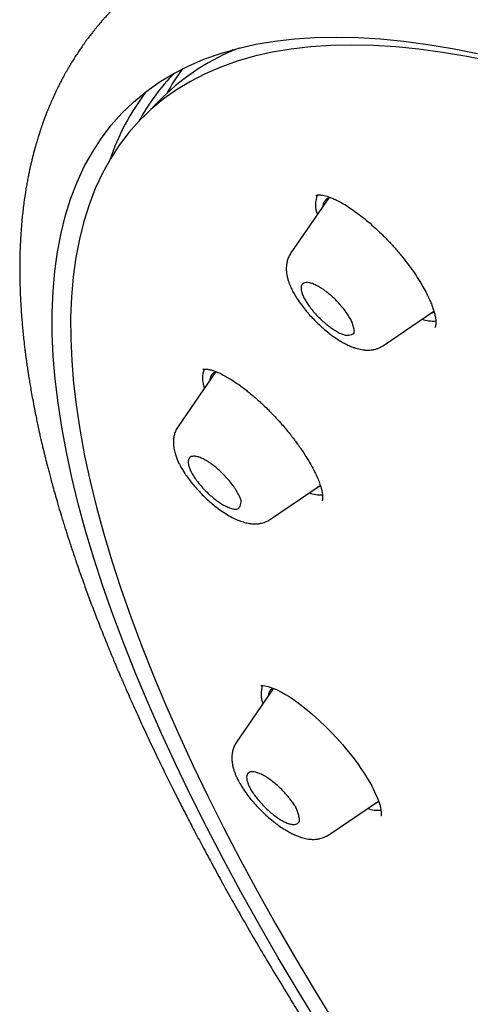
# Model space of a CAD drawing. Header units: millimetres. Extents: x 8 to 641, y 12 to 2274.
# Tile 9 of 34: x 490 to 502, y 705 to 731. Entities that reach past the tile are written whole.
import ezdxf

# ---------------------------------------------------------------- set-up
doc = ezdxf.new("R2010")
doc.units = ezdxf.units.MM

msp = doc.modelspace()

# ---------------------------------------------------------------- linework, layer by layer
at = {"color": 7, "linetype": 'Continuous', "lineweight": 30}
for p, q in [((495.493, 729.708), (495.514, 729.74)), ((493.715, 728.518), (493.217, 728.02)), ((497.955, 725.96), (496.991, 724.553)), ((497.63, 726.016), (497.637, 726.021)), ((499.349, 722.189), (500.636, 723.066)), ((495.072, 721.523), (494.11, 720.119)), ((496.468, 717.756), (497.737, 718.62)), ((497.746, 718.594), (497.663, 718.57)), ((496.542, 713.441), (495.601, 712.068)), ((497.959, 709.704), (499.223, 710.565)), ((499.232, 710.541), (499.154, 710.518))]:
    msp.add_line(p, q, dxfattribs=at)
at = {"color": 7, "linetype": 'Continuous', "lineweight": 30, "flags": 128}
for points in [[(497.697, 704.859), (497.172, 705.716), (496.667, 706.567), (496.181, 707.41), (495.715, 708.246), (495.268, 709.073), (494.842, 709.891), (494.437, 710.7), (494.052, 711.499), (493.689, 712.287), (493.346, 713.064), (493.026, 713.829), (492.727, 714.582), (492.45, 715.323), (492.196, 716.05), (491.964, 716.764), (491.754, 717.463), (491.567, 718.147), (491.403, 718.817), (491.262, 719.471), (491.144, 720.108), (491.049, 720.73), (490.977, 721.334), (490.929, 721.921), (490.903, 722.49), (490.901, 723.041), (490.923, 723.574), (490.967, 724.087), (491.035, 724.582), (491.126, 725.057), (491.24, 725.512), (491.377, 725.947), (491.537, 726.361), (491.72, 726.754), (491.925, 727.127), (492.154, 727.478), (492.404, 727.808), (492.677, 728.115), (492.972, 728.401), (493.289, 728.665), (493.627, 728.906), (493.987, 729.125), (494.368, 729.321), (494.77, 729.494), (495.192, 729.644), (495.635, 729.772), (496.098, 729.876), (496.58, 729.957), (497.082, 730.015), (497.603, 730.049), (498.143, 730.06), (498.701, 730.048), (499.277, 730.012), (499.87, 729.953), (500.481, 729.871), (501.108, 729.766), (501.752, 729.638)], [(502.114, 729.437), (501.476, 729.565), (500.855, 729.669), (500.251, 729.75), (499.663, 729.808), (499.093, 729.843), (498.54, 729.856), (498.006, 729.845), (497.49, 729.811), (496.993, 729.753), (496.515, 729.673), (496.057, 729.57), (495.619, 729.444), (495.2, 729.295), (494.803, 729.124), (494.425, 728.93), (494.069, 728.713), (493.734, 728.474), (493.42, 728.213), (493.129, 727.93), (492.858, 727.626), (492.61, 727.299), (492.384, 726.952), (492.181, 726.583), (492, 726.193), (491.841, 725.783), (491.706, 725.353), (491.593, 724.902), (491.503, 724.432), (491.436, 723.942), (491.392, 723.434), (491.371, 722.906), (491.373, 722.361), (491.398, 721.797), (491.446, 721.216), (491.517, 720.618), (491.611, 720.003), (491.728, 719.371), (491.867, 718.724), (492.03, 718.061), (492.215, 717.383), (492.422, 716.691), (492.652, 715.984), (492.904, 715.264), (493.178, 714.531), (493.474, 713.786), (493.791, 713.028), (494.13, 712.259), (494.49, 711.478), (494.871, 710.687), (495.272, 709.887), (495.694, 709.076), (496.136, 708.257), (496.598, 707.43), (497.079, 706.595), (497.58, 705.753), (498.099, 704.904)], [(496.221, 713.515), (496.222, 713.515), (496.226, 713.515), (496.232, 713.515), (496.25, 713.516), (496.283, 713.514), (496.33, 713.508), (496.413, 713.488), (496.506, 713.456), (496.621, 713.407), (496.765, 713.334), (496.85, 713.285), (496.943, 713.228), (497.043, 713.161), (497.141, 713.093), (497.253, 713.009), (497.344, 712.937), (497.413, 712.882), (497.462, 712.841), (497.528, 712.785), (497.617, 712.706), (497.729, 712.604), (497.864, 712.476), (498.018, 712.32), (498.171, 712.157), (498.301, 712.01), (498.41, 711.881), (498.499, 711.771), (498.57, 711.68), (498.624, 711.608), (498.693, 711.513), (498.775, 711.396), (498.868, 711.257), (498.96, 711.107), (499.041, 710.965), (499.125, 710.802), (499.19, 710.656), (499.238, 710.524), (499.271, 710.407), (499.284, 710.338), (499.291, 710.282), (499.292, 710.244), (499.291, 710.233), (499.291, 710.224), (499.29, 710.217), (499.29, 710.209), (499.289, 710.199), (499.288, 710.189), (499.285, 710.183), (499.285, 710.183)]]:
    msp.add_lwpolyline(points, dxfattribs=at)
at = {"color": 7, "linetype": 'Continuous', "lineweight": 30}
for centre, radius, start, end in [((497.745, 724.427), 5.742, 111.223, 134.5718), ((498.815, 725.846), 5.713, 143.379, 150.9467), ((498.012, 725.253), 5.575, 135.7715, 151.4891), ((498.218, 724.934), 6.179, 142.785, 161.2234), ((498.267, 725.782), 0.651, 157.1565, 202.2549), ((500.619, 723.685), 0.873, 250.9069, 274.4617), ((495.398, 721.351), 0.663, 158.706, 202.0445), ((497.741, 719.264), 0.885, 251.0022, 273.5421), ((496.982, 713.306), 0.753, 163.6627, 199.844), ((499.231, 711.211), 0.884, 250.9903, 273.6566)]:
    msp.add_arc(centre, radius, start, end, dxfattribs=at)
for points, knots in [([(492.663, 730.994), (492.623, 730.954), (492.549, 730.881), (492.457, 730.785), (492.391, 730.715), (492.337, 730.658), (492.294, 730.611), (492.25, 730.561), (492.199, 730.504), (492.136, 730.432), (492.077, 730.361), (492.023, 730.296), (491.98, 730.244), (491.943, 730.196), (491.912, 730.157), (491.883, 730.12), (491.852, 730.08), (491.814, 730.03), (491.772, 729.973), (491.728, 729.912), (491.686, 729.853), (491.647, 729.798), (491.612, 729.747), (491.578, 729.696), (491.543, 729.644), (491.507, 729.589), (491.465, 729.524), (491.418, 729.448), (491.368, 729.365), (491.322, 729.288), (491.269, 729.197), (491.204, 729.081), (491.133, 728.948), (491.065, 728.815), (490.999, 728.68), (490.933, 728.537), (490.87, 728.395), (490.821, 728.278), (490.781, 728.18), (490.748, 728.097), (490.714, 728.008), (490.681, 727.919), (490.651, 727.834), (490.625, 727.759), (490.6, 727.684), (490.573, 727.602), (490.541, 727.502), (490.508, 727.392), (490.476, 727.282), (490.447, 727.179), (490.421, 727.079), (490.395, 726.978), (490.371, 726.878), (490.348, 726.781), (490.326, 726.682), (490.304, 726.576), (490.28, 726.457), (490.256, 726.326), (490.232, 726.188), (490.207, 726.029), (490.181, 725.853), (490.158, 725.665), (490.138, 725.492), (490.123, 725.333), (490.111, 725.182), (490.1, 725.028), (490.09, 724.861), (490.082, 724.681), (490.076, 724.49), (490.072, 724.289), (490.072, 724.081), (490.074, 723.877), (490.079, 723.684), (490.085, 723.509), (490.093, 723.349), (490.101, 723.211), (490.109, 723.082), (490.118, 722.949), (490.131, 722.794), (490.146, 722.626), (490.163, 722.451), (490.18, 722.29), (490.198, 722.142), (490.214, 722.011), (490.23, 721.89), (490.244, 721.783), (490.257, 721.693), (490.27, 721.601), (490.286, 721.496), (490.306, 721.365), (490.331, 721.215), (490.36, 721.046), (490.394, 720.854), (490.435, 720.637), (490.475, 720.435), (490.512, 720.253), (490.545, 720.098), (490.58, 719.941), (490.613, 719.794), (490.642, 719.667), (490.667, 719.563), (490.689, 719.473), (490.71, 719.386), (490.733, 719.29), (490.759, 719.187), (490.788, 719.074), (490.82, 718.951), (490.857, 718.814), (490.898, 718.66), (490.947, 718.485), (491.002, 718.288), (491.066, 718.07), (491.126, 717.868), (491.18, 717.691), (491.223, 717.552), (491.264, 717.423), (491.299, 717.312), (491.33, 717.218), (491.354, 717.142), (491.375, 717.08), (491.394, 717.023), (491.42, 716.945), (491.456, 716.837), (491.504, 716.694), (491.561, 716.529), (491.644, 716.292), (491.753, 715.986), (491.889, 715.617), (492.032, 715.242), (492.16, 714.917), (492.269, 714.645), (492.353, 714.437), (492.431, 714.249), (492.493, 714.099), (492.541, 713.985), (492.576, 713.902), (492.603, 713.838), (492.633, 713.769), (492.671, 713.681), (492.723, 713.561), (492.784, 713.42), (492.892, 713.173), (493.05, 712.82), (493.262, 712.357), (493.491, 711.87), (493.738, 711.359), (493.962, 710.905), (494.162, 710.508), (494.336, 710.169), (494.527, 709.801), (494.738, 709.404), (494.967, 708.976), (495.218, 708.518), (495.48, 708.048), (495.752, 707.568), (496.033, 707.082), (496.334, 706.569), (496.655, 706.032), (496.956, 705.537), (497.232, 705.09), (497.478, 704.697), (497.73, 704.299), (497.979, 703.911), (498.216, 703.545), (498.446, 703.193), (498.667, 702.859), (498.877, 702.545), (499.064, 702.267), (499.227, 702.026), (499.367, 701.822), (499.478, 701.66), (499.563, 701.536), (499.627, 701.443), (499.682, 701.364), (499.736, 701.287), (499.793, 701.204), (499.855, 701.115), (499.936, 700.999), (500.037, 700.854), (500.162, 700.676), (500.302, 700.479), (500.459, 700.257), (500.638, 700.007), (500.839, 699.727), (501.063, 699.418), (501.312, 699.077), (501.588, 698.703), (501.891, 698.295), (502.224, 697.852), (502.585, 697.377), (502.974, 696.87), (503.391, 696.334), (503.835, 695.769), (504.306, 695.178), (504.809, 694.555), (505.347, 693.898), (505.922, 693.207), (506.534, 692.481), (507.182, 691.724), (507.866, 690.939), (508.533, 690.185), (509.178, 689.469), (509.795, 688.792), (510.435, 688.099), (511.1, 687.391), (511.804, 686.652), (512.548, 685.883), (513.334, 685.084), (514.147, 684.271), (514.989, 683.445), (515.858, 682.606), (516.737, 681.772), (517.625, 680.946), (518.52, 680.128), (519.378, 679.357), (519.94, 678.864), (520.193, 678.642)], [0, 0, 0, 0, 0.002922, 0.005438, 0.007567, 0.009346, 0.010778, 0.012022, 0.014125, 0.016506, 0.019286, 0.021146, 0.022955, 0.024501, 0.025783, 0.026826, 0.028086, 0.029763, 0.03177, 0.033631, 0.035726, 0.037456, 0.038996, 0.040598, 0.042265, 0.044001, 0.045822, 0.048467, 0.051126, 0.053489, 0.05561, 0.059598, 0.064086, 0.067634, 0.071555, 0.076138, 0.080223, 0.083998, 0.086262, 0.088639, 0.09117, 0.093833, 0.096268, 0.098312, 0.100227, 0.102524, 0.105207, 0.10859, 0.111568, 0.114323, 0.117058, 0.119775, 0.12248, 0.125174, 0.127657, 0.130442, 0.133615, 0.137169, 0.140821, 0.144422, 0.149666, 0.154495, 0.158914, 0.162931, 0.166567, 0.170323, 0.174511, 0.178982, 0.183681, 0.188602, 0.193738, 0.198786, 0.203306, 0.207481, 0.211231, 0.214603, 0.217158, 0.220232, 0.223851, 0.22786, 0.231841, 0.235772, 0.238825, 0.241839, 0.244583, 0.246954, 0.248954, 0.250583, 0.253063, 0.255939, 0.259212, 0.262883, 0.267024, 0.271688, 0.276872, 0.280003, 0.283298, 0.286742, 0.289898, 0.292555, 0.294712, 0.29637, 0.298183, 0.300145, 0.302279, 0.304588, 0.307122, 0.309863, 0.31299, 0.316538, 0.320509, 0.3249, 0.329713, 0.332585, 0.335457, 0.337998, 0.340192, 0.34204, 0.343517, 0.34466, 0.345695, 0.346856, 0.349243, 0.352032, 0.355224, 0.358818, 0.365779, 0.372817, 0.379922, 0.387092, 0.391136, 0.395147, 0.398665, 0.401589, 0.40347, 0.404984, 0.406132, 0.406999, 0.408793, 0.410998, 0.413615, 0.416538, 0.424508, 0.432854, 0.441577, 0.450677, 0.460152, 0.465659, 0.471579, 0.477986, 0.484881, 0.492264, 0.500134, 0.50849, 0.516346, 0.524587, 0.533214, 0.542227, 0.551626, 0.557988, 0.564516, 0.571207, 0.5777, 0.583725, 0.589281, 0.595026, 0.600166, 0.604702, 0.608633, 0.611959, 0.614685, 0.616566, 0.618035, 0.619207, 0.620453, 0.621801, 0.623252, 0.624804, 0.627444, 0.630335, 0.63348, 0.637049, 0.641135, 0.645653, 0.650671, 0.656188, 0.662204, 0.668843, 0.676, 0.683674, 0.691866, 0.700576, 0.709635, 0.719192, 0.729249, 0.739804, 0.751065, 0.762842, 0.775136, 0.787947, 0.801275, 0.812109, 0.823263, 0.834736, 0.846528, 0.85864, 0.871835, 0.885389, 0.899303, 0.913577, 0.928209, 0.943201, 0.957664, 0.972446, 0.987547, 1, 1, 1, 1]), ([(497.63, 726.019), (497.632, 726.02), (497.636, 726.023), (497.644, 726.026), (497.652, 726.028), (497.664, 726.03), (497.685, 726.033), (497.718, 726.033), (497.769, 726.03), (497.832, 726.018), (497.91, 725.998), (497.996, 725.968), (498.098, 725.926), (498.22, 725.866), (498.366, 725.785), (498.533, 725.678), (498.717, 725.545), (498.91, 725.392), (499.105, 725.223), (499.298, 725.041), (499.486, 724.848), (499.668, 724.648), (499.841, 724.441), (500.002, 724.232), (500.148, 724.025), (500.275, 723.828), (500.382, 723.647), (500.467, 723.485), (500.534, 723.344), (500.584, 723.221), (500.624, 723.111), (500.654, 723.007), (500.673, 722.917), (500.683, 722.842), (500.686, 722.786), (500.685, 722.752), (500.684, 722.733), (500.682, 722.723), (500.681, 722.713), (500.679, 722.7), (500.676, 722.684), (500.671, 722.666), (500.664, 722.656), (500.66, 722.651)], [0, 0, 0, 0, 0.02329, 0.042305, 0.0569, 0.067157, 0.081221, 0.098794, 0.118585, 0.144874, 0.166551, 0.187826, 0.212087, 0.239381, 0.269771, 0.303291, 0.339391, 0.375804, 0.412142, 0.448397, 0.484561, 0.520639, 0.556659, 0.592639, 0.628572, 0.663175, 0.695336, 0.725025, 0.752239, 0.77699, 0.799443, 0.823696, 0.851602, 0.872201, 0.892314, 0.909303, 0.914878, 0.920022, 0.925321, 0.933628, 0.94992, 0.972072, 1, 1, 1, 1]), ([(497.81, 725.749), (497.816, 725.777), (497.828, 725.84), (497.878, 725.91), (497.932, 725.956), (497.977, 725.967), (497.988, 725.97)], [0, 0, 0, 0, 0.257462, 0.57494, 0.892419, 1, 1, 1, 1]), ([(496.991, 724.553), (496.97, 724.519), (496.931, 724.454), (496.895, 724.351), (496.873, 724.236), (496.869, 724.114), (496.882, 724.001), (496.905, 723.9), (496.931, 723.813), (496.961, 723.734), (497.001, 723.642), (497.06, 723.526), (497.145, 723.383), (497.247, 723.235), (497.359, 723.091), (497.472, 722.96), (497.588, 722.837), (497.715, 722.713), (497.85, 722.593), (497.99, 722.48), (498.119, 722.387), (498.239, 722.309), (498.355, 722.243), (498.462, 722.19), (498.559, 722.149), (498.64, 722.121), (498.717, 722.1), (498.794, 722.083), (498.872, 722.073), (498.956, 722.069), (499.041, 722.075), (499.113, 722.087), (499.191, 722.109), (499.27, 722.14), (499.321, 722.172), (499.349, 722.189)], [0, 0, 0, 0, 0.03099, 0.059348, 0.085048, 0.120662, 0.155111, 0.185352, 0.209435, 0.23064, 0.254609, 0.291052, 0.332634, 0.379389, 0.417904, 0.456736, 0.493603, 0.528546, 0.572192, 0.612555, 0.649693, 0.683658, 0.716702, 0.75058, 0.776651, 0.801766, 0.823077, 0.843491, 0.86816, 0.896023, 0.91174, 0.93355, 0.952278, 0.974421, 1, 1, 1, 1]), ([(497.318, 723.782), (497.336, 723.788), (497.373, 723.8), (497.448, 723.794), (497.536, 723.77), (497.635, 723.727), (497.743, 723.667), (497.855, 723.591), (497.969, 723.502), (498.08, 723.404), (498.189, 723.296), (498.29, 723.183), (498.379, 723.069), (498.455, 722.958), (498.518, 722.849), (498.559, 722.759), (498.582, 722.687), (498.599, 722.611), (498.608, 722.549), (498.602, 722.512), (498.604, 722.501), (498.599, 722.499), (498.587, 722.493), (498.554, 722.481), (498.503, 722.463), (498.442, 722.451), (498.378, 722.453), (498.303, 722.473), (498.206, 722.52), (498.097, 722.582), (497.98, 722.661), (497.864, 722.753), (497.749, 722.855), (497.642, 722.964), (497.542, 723.078), (497.454, 723.191), (497.379, 723.303), (497.319, 723.409), (497.276, 723.51), (497.252, 723.597), (497.247, 723.671), (497.259, 723.724), (497.283, 723.762), (497.306, 723.775), (497.318, 723.782)], [0, 0, 0, 0, 0.026523, 0.053837, 0.080349, 0.107608, 0.134393, 0.162024, 0.187906, 0.214474, 0.241442, 0.269263, 0.295133, 0.321701, 0.348514, 0.376128, 0.393991, 0.412012, 0.44883, 0.457117, 0.459286, 0.460313, 0.464109, 0.479292, 0.509663, 0.540137, 0.560635, 0.581742, 0.608857, 0.636736, 0.664062, 0.69223, 0.718863, 0.74627, 0.772729, 0.799983, 0.826123, 0.852975, 0.879845, 0.907571, 0.933408, 0.95993, 0.979803, 1, 1, 1, 1]), ([(500.645, 723.034), (500.643, 723.033), (500.617, 723.014), (500.579, 723.008), (500.543, 723.003)], [0, 0, 0, 0, 0.072485, 1, 1, 1, 1]), ([(494.745, 721.581), (494.747, 721.582), (494.749, 721.583), (494.753, 721.584), (494.76, 721.585), (494.77, 721.587), (494.79, 721.589), (494.822, 721.588), (494.874, 721.583), (494.946, 721.568), (495.044, 721.536), (495.161, 721.488), (495.288, 721.424), (495.419, 721.349), (495.546, 721.269), (495.676, 721.18), (495.795, 721.091), (495.895, 721.013), (495.97, 720.951), (496.028, 720.903), (496.082, 720.857), (496.146, 720.8), (496.23, 720.724), (496.332, 720.628), (496.451, 720.51), (496.583, 720.372), (496.714, 720.228), (496.83, 720.095), (496.919, 719.987), (496.985, 719.905), (497.04, 719.835), (497.097, 719.76), (497.167, 719.665), (497.25, 719.547), (497.357, 719.388), (497.47, 719.203), (497.573, 719.013), (497.651, 718.848), (497.71, 718.705), (497.753, 718.577), (497.779, 718.475), (497.793, 718.395), (497.798, 718.338), (497.798, 718.303), (497.797, 718.285), (497.796, 718.276), (497.796, 718.267), (497.794, 718.257), (497.792, 718.244), (497.79, 718.232), (497.786, 718.226), (497.783, 718.223)], [0, 0, 0, 0, 0.024108, 0.043604, 0.058394, 0.06867, 0.083199, 0.101365, 0.121783, 0.150761, 0.177567, 0.206309, 0.239383, 0.263864, 0.290292, 0.317351, 0.340547, 0.359493, 0.374174, 0.383355, 0.391993, 0.404073, 0.419644, 0.438712, 0.46129, 0.487182, 0.51536, 0.538834, 0.557587, 0.571612, 0.581511, 0.593756, 0.610092, 0.6305, 0.654956, 0.693444, 0.728851, 0.761199, 0.790538, 0.819742, 0.850565, 0.871999, 0.892642, 0.910114, 0.915852, 0.921151, 0.926454, 0.934624, 0.950695, 0.972538, 1, 1, 1, 1]), ([(494.929, 721.316), (494.935, 721.344), (494.947, 721.407), (494.994, 721.477), (495.045, 721.509), (495.07, 721.524)], [0, 0, 0, 0, 0.29492, 0.658589, 1, 1, 1, 1]), ([(494.11, 720.119), (494.089, 720.085), (494.05, 720.021), (494.015, 719.917), (493.992, 719.803), (493.989, 719.683), (494.002, 719.562), (494.029, 719.447), (494.066, 719.334), (494.115, 719.218), (494.184, 719.082), (494.272, 718.937), (494.37, 718.798), (494.469, 718.669), (494.574, 718.547), (494.679, 718.433), (494.783, 718.329), (494.894, 718.225), (495.026, 718.112), (495.174, 717.998), (495.334, 717.89), (495.487, 717.802), (495.632, 717.733), (495.768, 717.684), (495.888, 717.654), (495.988, 717.64), (496.074, 717.636), (496.159, 717.642), (496.232, 717.653), (496.31, 717.675), (496.389, 717.707), (496.44, 717.739), (496.468, 717.756)], [0, 0, 0, 0, 0.031109, 0.059567, 0.085349, 0.120574, 0.153622, 0.192022, 0.222755, 0.250687, 0.293347, 0.341388, 0.376493, 0.413607, 0.452743, 0.483462, 0.515372, 0.5485, 0.582875, 0.63055, 0.677059, 0.721131, 0.762993, 0.802828, 0.840631, 0.867434, 0.89572, 0.911488, 0.933331, 0.952109, 0.974325, 1, 1, 1, 1]), ([(494.37, 719.246), (494.374, 719.265), (494.383, 719.305), (494.42, 719.343), (494.473, 719.364), (494.542, 719.365), (494.627, 719.347), (494.723, 719.309), (494.827, 719.254), (494.936, 719.185), (495.051, 719.1), (495.165, 719.003), (495.274, 718.898), (495.376, 718.788), (495.471, 718.674), (495.544, 718.572), (495.599, 718.484), (495.653, 718.388), (495.695, 718.305), (495.716, 718.25), (495.724, 718.235), (495.723, 718.23), (495.721, 718.214), (495.714, 718.176), (495.703, 718.119), (495.684, 718.064), (495.655, 718.027), (495.61, 718.009), (495.539, 718.014), (495.453, 718.034), (495.353, 718.074), (495.245, 718.131), (495.132, 718.205), (495.018, 718.291), (494.904, 718.389), (494.796, 718.495), (494.694, 718.606), (494.602, 718.72), (494.52, 718.834), (494.456, 718.943), (494.408, 719.044), (494.381, 719.127), (494.368, 719.195), (494.369, 719.229), (494.37, 719.246)], [0, 0, 0, 0, 0.026523, 0.053837, 0.080349, 0.107608, 0.134393, 0.162024, 0.187906, 0.214474, 0.241442, 0.269263, 0.295133, 0.321701, 0.348514, 0.376128, 0.393991, 0.412012, 0.44883, 0.457117, 0.459286, 0.460313, 0.464109, 0.479292, 0.509663, 0.540137, 0.560635, 0.581742, 0.608857, 0.636736, 0.664062, 0.69223, 0.718863, 0.74627, 0.772729, 0.799983, 0.826123, 0.852975, 0.879845, 0.907571, 0.933408, 0.95993, 0.979803, 1, 1, 1, 1]), ([(496.42, 713.264), (496.426, 713.292), (496.439, 713.355), (496.476, 713.415), (496.514, 713.44), (496.526, 713.448)], [0, 0, 0, 0, 0.355104, 0.792987, 1, 1, 1, 1]), ([(495.601, 712.068), (495.58, 712.034), (495.541, 711.969), (495.506, 711.866), (495.483, 711.752), (495.48, 711.629), (495.493, 711.516), (495.515, 711.416), (495.542, 711.328), (495.571, 711.249), (495.611, 711.157), (495.67, 711.041), (495.755, 710.898), (495.857, 710.75), (495.97, 710.606), (496.082, 710.475), (496.198, 710.352), (496.325, 710.228), (496.46, 710.108), (496.6, 709.996), (496.729, 709.902), (496.849, 709.825), (496.965, 709.758), (497.072, 709.705), (497.169, 709.665), (497.251, 709.636), (497.327, 709.615), (497.404, 709.599), (497.482, 709.588), (497.566, 709.585), (497.651, 709.59), (497.723, 709.602), (497.801, 709.624), (497.88, 709.655), (497.931, 709.687), (497.959, 709.704)], [0, 0, 0, 0, 0.03099, 0.059348, 0.085048, 0.120662, 0.155111, 0.185352, 0.209435, 0.23064, 0.254609, 0.291052, 0.332634, 0.379389, 0.417904, 0.456736, 0.493603, 0.528546, 0.572192, 0.612555, 0.649693, 0.683658, 0.716702, 0.75058, 0.776651, 0.801766, 0.823077, 0.843491, 0.86816, 0.896023, 0.91174, 0.93355, 0.952278, 0.974421, 1, 1, 1, 1]), ([(495.895, 711.006), (495.885, 711.036), (495.864, 711.098), (495.857, 711.174), (495.867, 711.236), (495.896, 711.282), (495.945, 711.309), (496.01, 711.315), (496.089, 711.302), (496.18, 711.272), (496.282, 711.224), (496.392, 711.157), (496.505, 711.077), (496.617, 710.985), (496.729, 710.882), (496.824, 710.784), (496.902, 710.695), (496.985, 710.592), (497.055, 710.502), (497.098, 710.437), (497.111, 710.42), (497.114, 710.412), (497.123, 710.388), (497.143, 710.331), (497.173, 710.244), (497.2, 710.154), (497.21, 710.083), (497.201, 710.03), (497.167, 709.994), (497.117, 709.968), (497.049, 709.962), (496.967, 709.976), (496.872, 710.01), (496.769, 710.06), (496.658, 710.129), (496.546, 710.21), (496.432, 710.304), (496.322, 710.407), (496.216, 710.518), (496.12, 710.632), (496.037, 710.745), (495.974, 710.845), (495.926, 710.933), (495.906, 710.981), (495.895, 711.006)], [0, 0, 0, 0, 0.026523, 0.053837, 0.080349, 0.107608, 0.134393, 0.162024, 0.187906, 0.214474, 0.241442, 0.269263, 0.295133, 0.321701, 0.348514, 0.376128, 0.393991, 0.412012, 0.44883, 0.457117, 0.459286, 0.460313, 0.464109, 0.479292, 0.509663, 0.540137, 0.560635, 0.581742, 0.608857, 0.636736, 0.664062, 0.69223, 0.718863, 0.74627, 0.772729, 0.799983, 0.826123, 0.852975, 0.879845, 0.907571, 0.933408, 0.95993, 0.979803, 1, 1, 1, 1])]:
    msp.add_open_spline(points, degree=3, knots=knots, dxfattribs=at)

doc.saveas('drawing.dxf')
